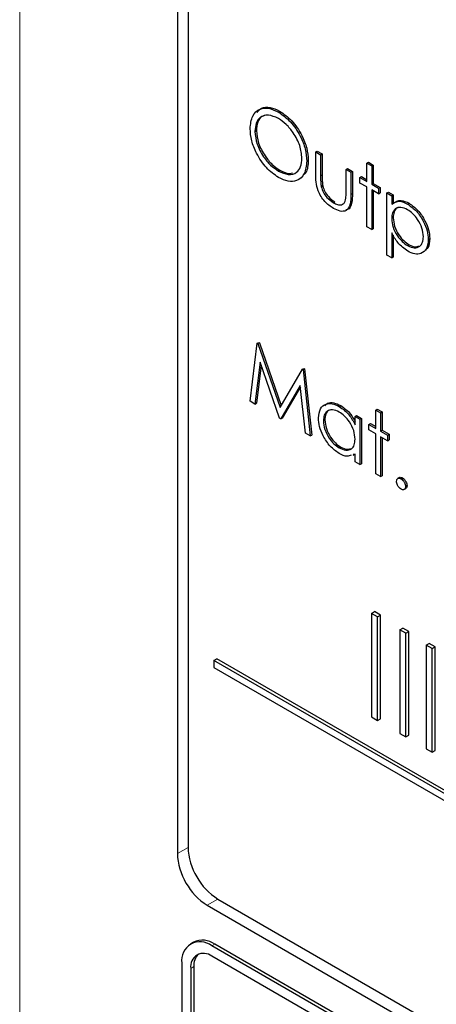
# Paper-space layout 'Blatt2' of a CAD drawing. Header units: millimetres. Extents: x 5 to 418, y 2 to 292.
# Tile 20 of 54: x 103.29 to 106.57, y 191.56 to 199.32. Entities that reach past the tile are written whole.
import ezdxf

# ---------------------------------------------------------------- set-up
doc = ezdxf.new("R2010")
doc.units = ezdxf.units.MM

psp = doc.layouts.new('Blatt2')

# ---------------------------------------------------------------- linework, layer by layer
at = {"color": 7, "linetype": 'Continuous', "lineweight": 18}
for p, q in [((103.2936, 206.259), (103.2936, 183.4861)), ((105.6631, 198.0903), (105.6749, 198.0972)), ((105.9024, 197.9439), (105.9142, 197.9507)), ((104.6193, 192.7967), (104.5351, 192.7498)), ((104.8535, 192.391), (104.7708, 192.3416)), ((104.8062, 192.0218), (104.8297, 192.0354)), ((104.6412, 191.8448), (104.6647, 191.8584))]:
    psp.add_line(p, q, dxfattribs=at)
at = {"color": 7, "linetype": 'Continuous', "lineweight": 25}
for p, q in [((104.5351, 203.7731), (104.5351, 192.7498)), ((104.6193, 203.6856), (104.6193, 192.7984)), ((105.3286, 198.594), (105.3404, 198.6008)), ((105.1464, 198.4397), (105.1582, 198.4465)), ((105.625, 198.2784), (105.6368, 198.2852)), ((105.625, 198.2784), (105.6631, 198.2564)), ((105.625, 198.1073), (105.625, 198.2784)), ((105.6368, 198.2852), (105.6749, 198.2632)), ((105.6631, 198.2564), (105.6749, 198.2632)), ((105.6631, 198.2564), (105.6631, 198.0903)), ((105.6749, 198.2632), (105.6749, 198.0972)), ((105.5543, 198.2063), (105.5661, 198.2131)), ((106.0275, 198.1905), (106.0393, 198.1973)), ((106.0275, 198.1905), (106.0656, 198.1685)), ((106.0275, 198.046), (106.0275, 198.1905)), ((106.0393, 198.1973), (106.0774, 198.1753)), ((106.0656, 198.1685), (106.0774, 198.1753)), ((106.0656, 198.1685), (106.0656, 198.024)), ((106.0774, 198.1753), (106.0774, 198.0308)), ((105.3305, 198.1281), (105.3422, 198.1349)), ((105.8644, 198.1402), (105.8761, 198.147)), ((105.8644, 198.1402), (105.9024, 198.1182)), ((105.8644, 197.9742), (105.8644, 198.1402)), ((105.8761, 198.147), (105.9142, 198.125)), ((105.9024, 198.1182), (105.9142, 198.125)), ((105.9024, 198.1182), (105.9024, 197.9439)), ((105.9142, 198.125), (105.9142, 197.9507)), ((105.6691, 198.0032), (105.6809, 198.01)), ((105.9731, 198.0774), (105.9849, 198.0842)), ((105.9731, 198.0335), (105.9731, 198.0774)), ((105.9731, 198.0774), (106.0275, 198.046)), ((106.0275, 198.0021), (105.9731, 198.0335)), ((105.9849, 198.0842), (106.0275, 198.0596)), ((106.0656, 198.024), (106.0774, 198.0308)), ((106.0656, 198.024), (106.12, 197.9926)), ((106.0774, 198.0308), (106.1318, 197.9994)), ((106.0275, 197.688), (106.0275, 198.0021)), ((106.12, 197.9487), (106.0656, 197.9801)), ((106.0656, 197.9801), (106.0656, 197.666)), ((106.0774, 197.9733), (106.0774, 197.6728)), ((106.12, 197.9926), (106.1318, 197.9994)), ((106.12, 197.9926), (106.12, 197.9487)), ((106.12, 197.9487), (106.1318, 197.9555)), ((106.1318, 197.9994), (106.1318, 197.9555)), ((106.1853, 197.955), (106.1971, 197.9618)), ((106.1853, 197.955), (106.2233, 197.933)), ((106.1853, 197.465), (106.1853, 197.955)), ((106.1971, 197.9618), (106.2351, 197.9398)), ((106.2233, 197.933), (106.2351, 197.9398)), ((106.2233, 197.933), (106.2233, 197.8667)), ((106.2351, 197.9398), (106.2351, 197.8735)), ((105.7643, 197.8776), (105.7761, 197.8844)), ((106.3486, 197.8669), (106.3604, 197.8737)), ((106.2233, 197.7532), (106.2351, 197.76)), ((106.0656, 197.666), (106.0275, 197.688)), ((106.0656, 197.666), (106.0774, 197.6728)), ((106.2233, 197.6398), (106.2233, 197.4431)), ((106.2351, 197.6214), (106.2351, 197.4499)), ((106.3489, 197.5402), (106.3607, 197.547)), ((106.5116, 197.5885), (106.5234, 197.5953)), ((106.2233, 197.4431), (106.1853, 197.465)), ((106.2233, 197.4431), (106.2351, 197.4499)), ((105.1083, 196.3134), (105.1643, 196.771)), ((105.1643, 196.771), (105.1761, 196.7778)), ((105.1643, 196.771), (105.1697, 196.7679)), ((105.1697, 196.7679), (105.1815, 196.7747)), ((105.1761, 196.7778), (105.1815, 196.7747)), ((105.1815, 196.7747), (105.3537, 196.28)), ((105.1697, 196.7679), (105.3449, 196.2647)), ((105.1872, 196.6212), (105.1466, 196.2913)), ((105.3409, 196.1791), (105.1872, 196.6212)), ((105.1953, 196.5979), (105.1584, 196.2981)), ((105.3449, 196.2647), (105.5196, 196.5659)), ((105.5196, 196.5659), (105.5314, 196.5727)), ((105.5196, 196.5659), (105.5252, 196.5627)), ((105.5252, 196.5627), (105.5369, 196.5695)), ((105.5252, 196.5627), (105.5815, 196.0402)), ((105.5314, 196.5727), (105.5369, 196.5695)), ((105.5369, 196.5695), (105.5933, 196.047)), ((105.5026, 196.4383), (105.3495, 196.1742)), ((105.5039, 196.4269), (105.3613, 196.181)), ((105.5433, 196.0623), (105.5026, 196.4383)), ((105.1466, 196.2913), (105.1083, 196.3134)), ((105.1466, 196.2913), (105.1584, 196.2981)), ((105.8096, 196.2728), (105.8214, 196.2796)), ((106.0982, 196.2444), (106.11, 196.2512)), ((106.0982, 196.2444), (106.1363, 196.2224)), ((106.0982, 196.0999), (106.0982, 196.2444)), ((106.11, 196.2512), (106.1481, 196.2292)), ((106.1363, 196.2224), (106.1481, 196.2292)), ((106.1481, 196.2292), (106.1481, 196.0848)), ((105.3495, 196.1742), (105.3409, 196.1791)), ((105.3495, 196.1742), (105.3613, 196.181)), ((105.6849, 196.1601), (105.6966, 196.1669)), ((105.9351, 196.1941), (105.9468, 196.2009)), ((105.9351, 196.1279), (105.9351, 196.1941)), ((105.9351, 196.1941), (105.9731, 196.1722)), ((105.9468, 196.2009), (105.9849, 196.179)), ((105.9731, 196.1722), (105.9849, 196.179)), ((105.9731, 196.1722), (105.9731, 195.8141)), ((105.9849, 196.179), (105.9849, 195.8209)), ((106.1363, 196.2224), (106.1363, 196.078)), ((106.0439, 196.1313), (106.0556, 196.1381)), ((106.0439, 196.0874), (106.0439, 196.1313)), ((106.0439, 196.1313), (106.0982, 196.0999)), ((106.0982, 196.056), (106.0439, 196.0874)), ((106.0556, 196.1381), (106.0982, 196.1135)), ((106.1363, 196.078), (106.1481, 196.0848)), ((106.1363, 196.078), (106.1907, 196.0466)), ((106.1481, 196.0848), (106.2025, 196.0534)), ((105.5815, 196.0402), (105.5433, 196.0623)), ((105.5815, 196.0402), (105.5933, 196.047)), ((106.0982, 195.7419), (106.0982, 196.056)), ((106.1907, 196.0026), (106.1363, 196.034)), ((106.1363, 196.034), (106.1363, 195.7199)), ((106.1481, 196.0272), (106.1481, 195.7267)), ((106.1907, 196.0466), (106.2025, 196.0534)), ((106.1907, 196.0466), (106.1907, 196.0026)), ((106.1907, 196.0026), (106.2025, 196.0094)), ((106.2025, 196.0534), (106.2025, 196.0094)), ((105.8098, 195.9461), (105.8216, 195.9529)), ((105.9351, 195.898), (105.9199, 195.8938)), ((105.9206, 195.8884), (105.9351, 195.8968)), ((105.9351, 195.8361), (105.9351, 195.898)), ((105.9731, 195.8141), (105.9351, 195.8361)), ((105.9731, 195.8141), (105.9849, 195.8209)), ((106.1363, 195.7199), (106.0982, 195.7419)), ((106.1363, 195.7199), (106.1481, 195.7267)), ((106.2851, 195.7129), (106.2703, 195.7044)), ((106.2968, 195.7027), (106.3086, 195.7095)), ((106.3201, 195.6176), (106.3349, 195.6261)), ((106.3321, 195.6414), (106.3439, 195.6482)), ((106.0631, 194.6423), (106.0867, 194.6559)), ((106.1102, 194.6151), (106.0631, 194.6423)), ((106.0631, 194.6423), (106.0631, 193.8257)), ((106.1338, 194.6287), (106.0867, 194.6559)), ((106.1102, 194.6151), (106.1338, 194.6287)), ((106.1102, 193.7985), (106.1102, 194.6151)), ((106.1338, 193.8121), (106.1338, 194.6287)), ((106.2875, 194.5128), (106.311, 194.5264)), ((106.3582, 194.4991), (106.311, 194.5264)), ((106.3346, 194.4855), (106.2875, 194.5128)), ((106.2875, 194.5128), (106.2875, 193.6962)), ((106.3346, 194.4855), (106.3582, 194.4991)), ((106.3346, 193.669), (106.3346, 194.4855)), ((106.3582, 193.6826), (106.3582, 194.4991)), ((106.496, 194.3923), (106.5196, 194.4059)), ((106.5432, 194.3651), (106.496, 194.3923)), ((106.496, 194.3923), (106.496, 193.5758)), ((106.5667, 194.3787), (106.5196, 194.4059)), ((106.5432, 194.3651), (106.5667, 194.3787)), ((106.5432, 193.5486), (106.5432, 194.3651)), ((106.5667, 193.5622), (106.5667, 194.3787)), ((104.8219, 194.2701), (104.8455, 194.2837)), ((116.4028, 187.5845), (104.8219, 194.2701)), ((104.8219, 194.2701), (104.8219, 194.2156)), ((104.8219, 194.2156), (116.4028, 187.5301)), ((116.4264, 187.5982), (104.8455, 194.2837)), ((106.0631, 193.8257), (106.1102, 193.7985)), ((106.1102, 193.7985), (106.1338, 193.8121)), ((106.2875, 193.6962), (106.3346, 193.669)), ((106.3346, 193.669), (106.3582, 193.6826)), ((106.496, 193.5758), (106.5432, 193.5486)), ((106.5432, 193.5486), (106.5667, 193.5622)), ((104.855, 192.3902), (116.6401, 185.5868)), ((104.7708, 192.3416), (116.6738, 185.4701)), ((104.6631, 192.0519), (104.6395, 192.0383)), ((116.6149, 185.232), (104.8297, 192.0354)), ((116.5913, 185.2184), (104.8062, 192.0218)), ((104.5705, 191.8857), (104.5705, 188.0751)), ((107.7524, 190.2393), (104.8062, 191.9401)), ((104.6412, 191.8448), (104.6412, 188.0343)), ((104.6647, 191.8584), (104.6647, 188.0479))]:
    psp.add_line(p, q, dxfattribs=at)
for centre, radius, start, end in [((105.0469, 192.7731), 0.5123, 182.60548, 237.39452), ((105.131, 192.8217), 0.5123, 182.60548, 237.39452), ((104.7142, 191.909), 0.1456, 50.79671, 189.21404), ((104.7321, 191.8991), 0.1677, 54.38242, 114.30712), ((104.7418, 191.8612), 0.1019, 50.79671, 189.21404), ((104.7874, 191.8689), 0.1231, 134.00445, 184.8598)]:
    psp.add_arc(centre, radius, start, end, dxfattribs=at)
at = {"color": 7, "linetype": 'Continuous', "lineweight": 18}
psp.add_open_spline([(97.5128, 211.261), (98.409, 210.6839), (100.2015, 209.5294), (102.9366, 207.8206), (105.7054, 206.1284), (108.5514, 204.4307), (111.4752, 202.7282), (114.4782, 201.0221), (117.5199, 199.3373), (121.129, 197.3831), (123.7632, 196.0146), (125.3522, 195.1891)], degree=3, knots=[0, 0, 0, 0, 0.102353, 0.204722, 0.307135, 0.409563, 0.516471, 0.623396, 0.730373, 0.837366, 1, 1, 1, 1], dxfattribs=at)
at = {"color": 7, "linetype": 'Continuous', "lineweight": 25}
for points, knots in [([(97.6575, 210.962), (98.3467, 210.5133), (100.2705, 209.261), (103.5853, 207.1955), (107.5979, 204.7636), (111.7708, 202.3257), (116.0169, 199.9285), (120.1702, 197.6661), (123.3401, 195.9912), (125.0765, 195.1063), (125.5004, 194.8903)], [0, 0, 0, 0, 0.079167, 0.220979, 0.371612, 0.522329, 0.673084, 0.823745, 0.956982, 1, 1, 1, 1]), ([(105.1633, 198.5888), (105.174, 198.6019), (105.1986, 198.6321), (105.2639, 198.6355), (105.3149, 198.6124), (105.3404, 198.6008)], [0, 0, 0, 0, 0.2774234, 0.6387397, 1, 1, 1, 1]), ([(105.1083, 198.4615), (105.1122, 198.497), (105.12, 198.5681), (105.1781, 198.6207), (105.2514, 198.6296), (105.3029, 198.6059), (105.3286, 198.594)], [0, 0, 0, 0, 0.279731, 0.559327, 0.77968, 1, 1, 1, 1]), ([(105.3305, 198.5427), (105.3037, 198.5541), (105.2501, 198.577), (105.1888, 198.5578), (105.1521, 198.5096), (105.1483, 198.463), (105.1464, 198.4397)], [0, 0, 0, 0, 0.279627, 0.55935, 0.77963, 1, 1, 1, 1]), ([(105.2442, 198.5689), (105.2286, 198.5666), (105.195, 198.5616), (105.1642, 198.5156), (105.1602, 198.4695), (105.1582, 198.4465)], [0, 0, 0, 0, 0.303416, 0.651638, 1, 1, 1, 1]), ([(105.3286, 198.594), (105.3618, 198.5708), (105.4283, 198.5243), (105.5026, 198.4119), (105.5478, 198.3005), (105.5521, 198.2377), (105.5543, 198.2063)], [0, 0, 0, 0, 0.279767, 0.559358, 0.779571, 1, 1, 1, 1]), ([(105.3404, 198.6008), (105.3736, 198.5776), (105.4401, 198.5311), (105.5144, 198.4187), (105.5596, 198.3073), (105.5639, 198.2445), (105.5661, 198.2131)], [0, 0, 0, 0, 0.279767, 0.559358, 0.779571, 1, 1, 1, 1]), ([(105.5162, 198.2284), (105.513, 198.2614), (105.5065, 198.3274), (105.4548, 198.4246), (105.3937, 198.4989), (105.3515, 198.5281), (105.3305, 198.5427)], [0, 0, 0, 0, 0.279468, 0.55887, 0.779516, 1, 1, 1, 1]), ([(105.332, 198.077), (105.2991, 198.1001), (105.2334, 198.1465), (105.1602, 198.258), (105.1151, 198.3681), (105.1106, 198.4303), (105.1083, 198.4615)], [0, 0, 0, 0, 0.279663, 0.559354, 0.779636, 1, 1, 1, 1]), ([(105.1464, 198.4397), (105.1496, 198.4069), (105.1561, 198.3414), (105.2074, 198.2452), (105.2675, 198.1704), (105.3095, 198.1422), (105.3305, 198.1281)], [0, 0, 0, 0, 0.279416, 0.559077, 0.779478, 1, 1, 1, 1]), ([(105.1582, 198.4465), (105.1614, 198.4137), (105.1679, 198.3482), (105.2192, 198.252), (105.2793, 198.1772), (105.3212, 198.149), (105.3422, 198.1349)], [0, 0, 0, 0, 0.279416, 0.559077, 0.779478, 1, 1, 1, 1]), ([(105.3305, 198.1281), (105.3574, 198.1161), (105.4113, 198.0921), (105.4737, 198.1097), (105.5104, 198.1584), (105.5143, 198.2051), (105.5162, 198.2284)], [0, 0, 0, 0, 0.27983, 0.559389, 0.779654, 1, 1, 1, 1]), ([(105.5543, 198.2063), (105.5506, 198.1705), (105.5431, 198.0988), (105.4827, 198.0494), (105.4096, 198.0398), (105.3578, 198.0646), (105.332, 198.077)], [0, 0, 0, 0, 0.2796304, 0.5593429, 0.7795972, 1, 1, 1, 1]), ([(105.5661, 198.2131), (105.5642, 198.175), (105.5616, 198.1225), (105.5317, 198.1003), (105.5235, 198.0942)], [0, 0, 0, 0, 0.727298, 1, 1, 1, 1]), ([(105.3422, 198.1349), (105.3701, 198.1205), (105.4076, 198.1012), (105.4358, 198.1113), (105.4431, 198.1138)], [0, 0, 0, 0, 0.744695, 1, 1, 1, 1]), ([(105.764, 197.8339), (105.7404, 197.8496), (105.6934, 197.8811), (105.6274, 197.9908), (105.6259, 198.0631), (105.625, 198.1073)], [0, 0, 0, 0, 0.28097, 0.559785, 1, 1, 1, 1]), ([(105.6631, 198.0903), (105.6631, 198.0746), (105.663, 198.0465), (105.6673, 198.0164), (105.6691, 198.0032)], [0, 0, 0, 0, 0.560377, 1, 1, 1, 1]), ([(105.6749, 198.0972), (105.6748, 198.0814), (105.6748, 198.0533), (105.679, 198.0232), (105.6809, 198.01)], [0, 0, 0, 0, 0.560377, 1, 1, 1, 1]), ([(105.6809, 198.01), (105.6856, 197.9952), (105.695, 197.9658), (105.7291, 197.9175), (105.7583, 197.897), (105.7761, 197.8844)], [0, 0, 0, 0, 0.280117, 0.560544, 1, 1, 1, 1]), ([(105.6691, 198.0032), (105.6738, 197.9884), (105.6832, 197.959), (105.7173, 197.9107), (105.7465, 197.8902), (105.7643, 197.8776)], [0, 0, 0, 0, 0.280117, 0.560544, 1, 1, 1, 1]), ([(105.9024, 197.9439), (105.9021, 197.9174), (105.9014, 197.8646), (105.8716, 197.812), (105.8185, 197.8064), (105.7822, 197.8247), (105.764, 197.8339)], [0, 0, 0, 0, 0.281501, 0.559646, 0.779298, 1, 1, 1, 1]), ([(105.8581, 197.8906), (105.8604, 197.9054), (105.8645, 197.9319), (105.8644, 197.9612), (105.8644, 197.9742)], [0, 0, 0, 0, 0.559371, 1, 1, 1, 1]), ([(105.9142, 197.9507), (105.9136, 197.9248), (105.9124, 197.8733), (105.8914, 197.8238), (105.8662, 197.8226), (105.8613, 197.8224)], [0, 0, 0, 0, 0.448451, 0.891556, 1, 1, 1, 1]), ([(105.7643, 197.8776), (105.7754, 197.872), (105.7974, 197.8608), (105.8256, 197.8598), (105.8471, 197.8696), (105.8544, 197.8836), (105.8581, 197.8906)], [0, 0, 0, 0, 0.28027, 0.560007, 0.780074, 1, 1, 1, 1]), ([(106.2233, 197.8667), (106.2426, 197.8791), (106.2772, 197.9012), (106.3267, 197.8774), (106.3486, 197.8669)], [0, 0, 0, 0, 0.558418, 1, 1, 1, 1]), ([(106.2351, 197.8735), (106.2544, 197.8859), (106.289, 197.908), (106.3385, 197.8842), (106.3604, 197.8737)], [0, 0, 0, 0, 0.558418, 1, 1, 1, 1]), ([(106.3486, 197.8669), (106.3724, 197.8501), (106.42, 197.8163), (106.473, 197.7359), (106.5065, 197.6563), (106.5099, 197.6111), (106.5116, 197.5885)], [0, 0, 0, 0, 0.279627, 0.559432, 0.779703, 1, 1, 1, 1]), ([(106.3604, 197.8737), (106.3842, 197.8569), (106.4318, 197.8231), (106.4848, 197.7427), (106.5183, 197.6631), (106.5217, 197.6179), (106.5234, 197.5953)], [0, 0, 0, 0, 0.279627, 0.559432, 0.779703, 1, 1, 1, 1]), ([(106.3483, 197.8232), (106.3299, 197.8315), (106.2932, 197.8482), (106.2519, 197.834), (106.2269, 197.8011), (106.2245, 197.7692), (106.2233, 197.7532)], [0, 0, 0, 0, 0.279747, 0.559315, 0.779515, 1, 1, 1, 1]), ([(106.2826, 197.8411), (106.2759, 197.8398), (106.2571, 197.8363), (106.2391, 197.8071), (106.2364, 197.7757), (106.2351, 197.76)], [0, 0, 0, 0, 0.219851, 0.609672, 1, 1, 1, 1]), ([(106.4736, 197.61), (106.471, 197.6324), (106.466, 197.6771), (106.4325, 197.7432), (106.3911, 197.7939), (106.3626, 197.8134), (106.3483, 197.8232)], [0, 0, 0, 0, 0.279387, 0.559092, 0.779508, 1, 1, 1, 1]), ([(106.2233, 197.7532), (106.2254, 197.7309), (106.2294, 197.6862), (106.2641, 197.6198), (106.3059, 197.5697), (106.3346, 197.55), (106.3489, 197.5402)], [0, 0, 0, 0, 0.279654, 0.558875, 0.779455, 1, 1, 1, 1]), ([(106.2351, 197.76), (106.2372, 197.7377), (106.2412, 197.693), (106.2759, 197.6266), (106.3177, 197.5765), (106.3463, 197.5568), (106.3607, 197.547)], [0, 0, 0, 0, 0.279654, 0.558875, 0.779455, 1, 1, 1, 1]), ([(106.3498, 197.4957), (106.3222, 197.5159), (106.2728, 197.552), (106.2385, 197.6129), (106.2233, 197.6398)], [0, 0, 0, 0, 0.558466, 1, 1, 1, 1]), ([(106.3489, 197.5402), (106.367, 197.5323), (106.4033, 197.5166), (106.4441, 197.5311), (106.4688, 197.5635), (106.472, 197.5945), (106.4736, 197.61)], [0, 0, 0, 0, 0.2796281, 0.5592472, 0.779775, 1, 1, 1, 1]), ([(106.5116, 197.5885), (106.5089, 197.5626), (106.5033, 197.5107), (106.459, 197.4757), (106.406, 197.4688), (106.3686, 197.4867), (106.3498, 197.4957)], [0, 0, 0, 0, 0.27954, 0.559273, 0.779559, 1, 1, 1, 1]), ([(106.3607, 197.547), (106.3793, 197.538), (106.4079, 197.5243), (106.429, 197.5337), (106.4363, 197.537)], [0, 0, 0, 0, 0.650568, 1, 1, 1, 1]), ([(106.5234, 197.5953), (106.5216, 197.5681), (106.5189, 197.5266), (106.4943, 197.5098), (106.4858, 197.504)], [0, 0, 0, 0, 0.658028, 1, 1, 1, 1]), ([(105.6955, 196.278), (105.7025, 196.2854), (105.7203, 196.3042), (105.766, 196.3057), (105.8029, 196.2883), (105.8214, 196.2796)], [0, 0, 0, 0, 0.246314, 0.623076, 1, 1, 1, 1]), ([(105.6468, 196.1825), (105.6497, 196.2083), (105.6556, 196.2598), (105.7005, 196.2936), (105.7536, 196.2997), (105.7909, 196.2818), (105.8096, 196.2728)], [0, 0, 0, 0, 0.279413, 0.559191, 0.779548, 1, 1, 1, 1]), ([(105.8101, 196.2286), (105.792, 196.2366), (105.7556, 196.2527), (105.7143, 196.2392), (105.6895, 196.2068), (105.6864, 196.1756), (105.6849, 196.1601)], [0, 0, 0, 0, 0.279767, 0.559291, 0.779719, 1, 1, 1, 1]), ([(105.745, 196.2462), (105.7383, 196.245), (105.7196, 196.2416), (105.7016, 196.2128), (105.6983, 196.1822), (105.6966, 196.1669)], [0, 0, 0, 0, 0.219758, 0.610009, 1, 1, 1, 1]), ([(105.8096, 196.2728), (105.8376, 196.253), (105.8877, 196.2176), (105.9206, 196.1553), (105.9351, 196.1279)], [0, 0, 0, 0, 0.559062, 1, 1, 1, 1]), ([(105.9351, 196.0143), (105.933, 196.0367), (105.929, 196.0815), (105.8947, 196.148), (105.8534, 196.1997), (105.8246, 196.2189), (105.8101, 196.2286)], [0, 0, 0, 0, 0.27966, 0.55921, 0.779487, 1, 1, 1, 1]), ([(105.8214, 196.2796), (105.8496, 196.2602), (105.8945, 196.2292), (105.9241, 196.1744), (105.9351, 196.1541)], [0, 0, 0, 0, 0.628792, 1, 1, 1, 1]), ([(105.8084, 195.9029), (105.7846, 195.9199), (105.7369, 195.9539), (105.6842, 196.035), (105.6516, 196.1149), (105.6484, 196.16), (105.6468, 196.1825)], [0, 0, 0, 0, 0.279573, 0.559333, 0.779589, 1, 1, 1, 1]), ([(105.6849, 196.1601), (105.6874, 196.1377), (105.6926, 196.0929), (105.726, 196.0269), (105.767, 195.9757), (105.7955, 195.956), (105.8098, 195.9461)], [0, 0, 0, 0, 0.279429, 0.559146, 0.77957, 1, 1, 1, 1]), ([(105.6966, 196.1669), (105.6992, 196.1445), (105.7043, 196.0997), (105.7377, 196.0337), (105.7788, 195.9825), (105.8073, 195.9628), (105.8216, 195.9529)], [0, 0, 0, 0, 0.279429, 0.559146, 0.77957, 1, 1, 1, 1]), ([(105.8098, 195.9461), (105.828, 195.9382), (105.8643, 195.9222), (105.9067, 195.9337), (105.9313, 195.9669), (105.9338, 195.9985), (105.9351, 196.0143)], [0, 0, 0, 0, 0.279822, 0.559387, 0.779603, 1, 1, 1, 1]), ([(105.8216, 195.9529), (105.8402, 195.9439), (105.8698, 195.9296), (105.8923, 195.9384), (105.9006, 195.9417)], [0, 0, 0, 0, 0.628782, 1, 1, 1, 1]), ([(105.9041, 195.8893), (105.8935, 195.8846), (105.8667, 195.8726), (105.8304, 195.8915), (105.8084, 195.9029)], [0, 0, 0, 0, 0.396538, 1, 1, 1, 1]), ([(106.2614, 195.6823), (106.262, 195.6879), (106.2633, 195.6993), (106.2729, 195.707), (106.2845, 195.7085), (106.2927, 195.7046), (106.2968, 195.7027)], [0, 0, 0, 0, 0.2795762, 0.5592837, 0.7795524, 1, 1, 1, 1]), ([(106.2968, 195.621), (106.2916, 195.6248), (106.2812, 195.6323), (106.2697, 195.65), (106.2626, 195.6674), (106.2618, 195.6773), (106.2614, 195.6823)], [0, 0, 0, 0, 0.279581, 0.559143, 0.779575, 1, 1, 1, 1]), ([(106.284, 195.7114), (106.2846, 195.7121), (106.2877, 195.7151), (106.2965, 195.715), (106.3045, 195.7113), (106.3086, 195.7095)], [0, 0, 0, 0, 0.116538, 0.55809, 1, 1, 1, 1]), ([(106.2968, 195.7027), (106.302, 195.699), (106.3125, 195.6916), (106.3239, 195.6737), (106.3312, 195.6563), (106.3318, 195.6464), (106.3321, 195.6414)], [0, 0, 0, 0, 0.279602, 0.559212, 0.779475, 1, 1, 1, 1]), ([(106.3086, 195.7095), (106.3138, 195.7058), (106.3243, 195.6984), (106.3357, 195.6805), (106.3429, 195.6631), (106.3436, 195.6532), (106.3439, 195.6482)], [0, 0, 0, 0, 0.279602, 0.559212, 0.779475, 1, 1, 1, 1]), ([(106.3321, 195.6414), (106.3315, 195.6358), (106.3303, 195.6244), (106.3206, 195.6168), (106.3091, 195.6152), (106.3009, 195.6191), (106.2968, 195.621)], [0, 0, 0, 0, 0.279469, 0.559358, 0.779674, 1, 1, 1, 1]), ([(106.3439, 195.6482), (106.3434, 195.6424), (106.3425, 195.6319), (106.3359, 195.6277), (106.333, 195.6259)], [0, 0, 0, 0, 0.554441, 1, 1, 1, 1])]:
    psp.add_open_spline(points, degree=3, knots=knots, dxfattribs=at)

doc.saveas('drawing.dxf')
